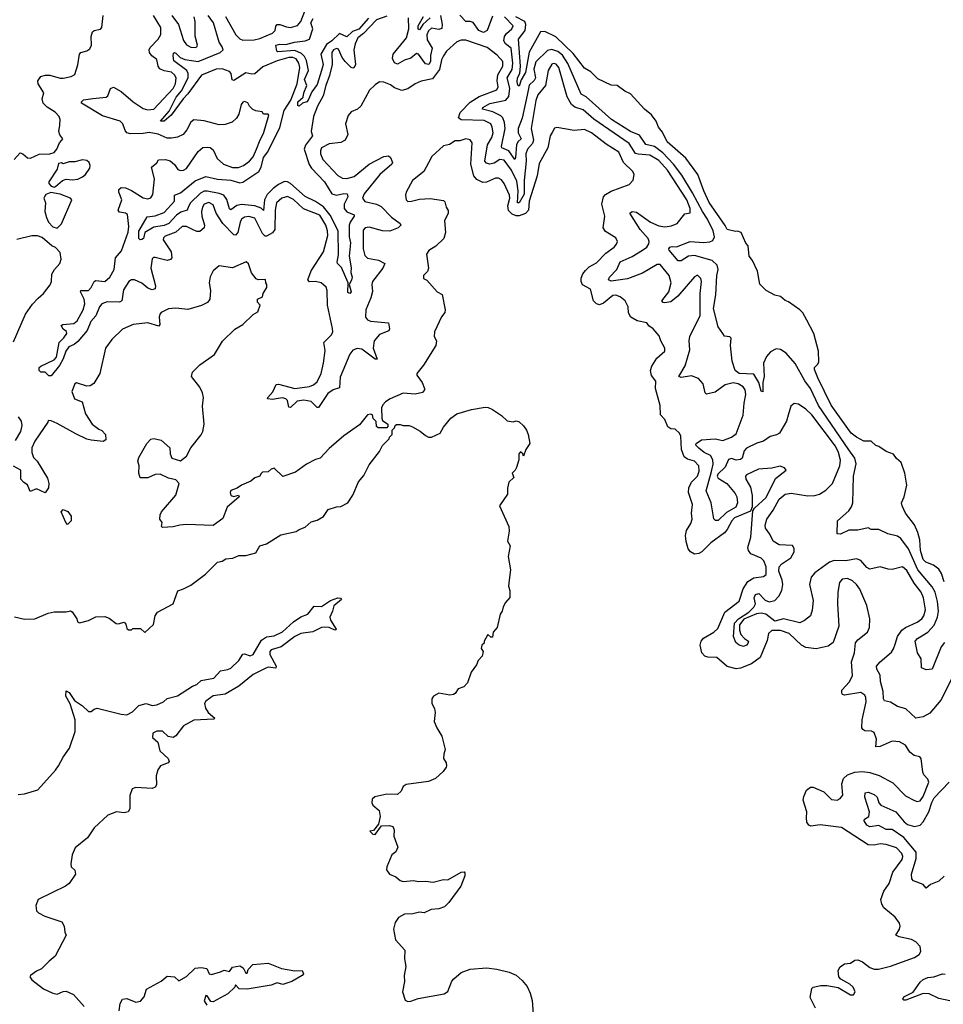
# Model space of a CAD drawing. Extents: x 2029662 to 2246637, y 225654 to 401419.
# Tile 88 of 256: x 2155153 to 2161370, y 288910 to 295537. Entities that reach past the tile are written whole.
import ezdxf

# ---------------------------------------------------------------- set-up
doc = ezdxf.new("R2010")
doc.units = 0

msp = doc.modelspace()

# ---------------------------------------------------------------- linework, layer by layer
at = {"layer": '0CON20XD'}
for points in [[(2155115, 294596.2), (2155155, 294640), (2155175, 294634), (2155205, 294608), (2155225, 294605.8), (2155285, 294631.2), (2155355, 294633.3), (2155385, 294643.3), (2155403.8, 294665), (2155421.2, 294708.8), (2155437.5, 294725), (2155442.5, 294735), (2155422.3, 294762.3), (2155416.2, 294785), (2155424.1, 294825.9), (2155424.2, 294865), (2155418.1, 294885), (2155392.5, 294915), (2155338.1, 294948.1), (2155310.6, 294975), (2155304, 295005), (2155316.2, 295045), (2155278, 295105), (2155274.3, 295125.7), (2155295, 295153.8), (2155325, 295164.3), (2155355, 295163.1), (2155425, 295143.1), (2155445, 295142.9), (2155500, 295155), (2155525, 295167.5), (2155545, 295232.5), (2155556.2, 295305), (2155565, 295316.7), (2155605, 295326.2), (2155625, 295340), (2155635.7, 295365), (2155633, 295423), (2155643.8, 295455), (2155655, 295463.3), (2155697, 295473), (2155706.7, 295483.3), (2155714.2, 295565)], [(2155645.5, 295005.5), (2155735, 295015.6), (2155746.5, 295025), (2155765, 295074.2), (2155785, 295081.9), (2155835, 295052.7), (2155916.9, 294985), (2155985, 294938.9), (2156015, 294929.6), (2156055.6, 294935), (2156185, 295073.4), (2156201.6, 295105), (2156205.3, 295145), (2156195, 295165.6), (2156175, 295183.8), (2156125, 295192.5), (2156096.6, 295206.6), (2156085.4, 295225), (2156075, 295268.8), (2156042.9, 295292.9), (2156026.2, 295316.2), (2156024, 295335), (2156030.7, 295349.3), (2156085.5, 295405), (2156103.6, 295436.4), (2156102.2, 295485), (2156054.5, 295565)], [(2157625, 295560.3), (2157555, 295535.1), (2157466.6, 295443.4), (2157429.1, 295415), (2157410.2, 295375), (2157402.7, 295335), (2157412.3, 295235), (2157405, 295214.3), (2157395, 295210), (2157385, 295215.5), (2157343.3, 295255), (2157323.3, 295283.3), (2157299.1, 295339.1), (2157285, 295342.5), (2157264.9, 295335.1), (2157254.2, 295315), (2157256.1, 295235), (2157238.9, 295161.1), (2157214.1, 295095), (2157196.6, 295023.4), (2157156.7, 294955), (2157129.5, 294885), (2157114.7, 294785.3), (2157124.5, 294755), (2157077.7, 294692.3), (2157067.3, 294665), (2157102.2, 294562.2), (2157117.5, 294537.5), (2157204.5, 294444.5), (2157255, 294364.2), (2157285, 294354.8), (2157335, 294367.4), (2157357.5, 294365), (2157360.6, 294345), (2157337.6, 294295), (2157336.8, 294266.8), (2157355, 294244.1), (2157404.6, 294224.6), (2157405.3, 294215), (2157376.7, 294175), (2157370.7, 294155), (2157371.6, 294075), (2157379.4, 294035), (2157369.7, 293945), (2157383.2, 293866.8), (2157381.9, 293835), (2157390.9, 293805), (2157386.5, 293783.5), (2157370, 293755), (2157384, 293705), (2157375, 293694.2), (2157361.8, 293701.8), (2157363.3, 293765), (2157319.1, 293869.1), (2157292.2, 293895), (2157289.1, 293905), (2157298.9, 293955), (2157295.7, 294115.7), (2157242.2, 294222.2), (2157196.9, 294276.9), (2157145, 294313.5), (2157075, 294347.4), (2156975.4, 294435.4), (2156955, 294446.2), (2156935, 294447.8), (2156895, 294426.8), (2156858.7, 294401.3), (2156819.6, 294360.4), (2156800.3, 294325), (2156795, 294252.5), (2156777.5, 294267.5), (2156735, 294284.4), (2156645, 294293.6), (2156615, 294287.2), (2156575, 294257.1), (2156564.4, 294264.4), (2156547, 294327), (2156526.8, 294355), (2156495, 294368.1), (2156415, 294383.8), (2156395, 294382.7), (2156370.6, 294369.4), (2156303.6, 294305), (2156289.4, 294280.6), (2156280, 294255), (2156238.1, 294241.9), (2156207.7, 294222.3), (2156156.6, 294165), (2156125, 294152.3), (2156055, 294140.6), (2155995.5, 294105), (2155985.2, 294064.8), (2155975, 294056.4), (2155964.6, 294054.6), (2155954.1, 294064.1), (2155955, 294114), (2156010.8, 294209.2), (2156065, 294217.8), (2156125, 294239.1), (2156195.3, 294315), (2156195.6, 294355), (2156235, 294371.4), (2156335, 294452.1), (2156405, 294481), (2156485, 294464.1), (2156575, 294457.8), (2156635, 294439.4), (2156655, 294442.4), (2156761.6, 294515), (2156778.6, 294545), (2156795, 294609.1), (2156823.4, 294646.6), (2156905, 294810.4), (2156933.4, 294925), (2156978.2, 294995), (2157021, 295105), (2157039.3, 295215), (2157032.9, 295245), (2157013.5, 295273.5), (2156991.8, 295281.8), (2156965, 295282.2), (2156885, 295260.7), (2156790.1, 295219.9), (2156735, 295172.4), (2156715, 295169.4), (2156675, 295179.8), (2156595, 295128.5), (2156582.3, 295132.3), (2156575.3, 295175), (2156565, 295187.5), (2156515.2, 295205.2), (2156475, 295204.2), (2156375.6, 295164.4), (2156285, 295037.2), (2156254, 295005), (2156173.1, 294895), (2156125, 294854.7), (2156100, 294855), (2156159.6, 294920.4), (2156206.8, 295015), (2156241.7, 295058.3), (2156286.5, 295145), (2156287.3, 295175), (2156277, 295195), (2156191, 295261), (2156185.3, 295294.7), (2156189.3, 295310.7), (2156195, 295315.5), (2156205, 295310.9), (2156233.3, 295283.3), (2156265, 295267.9), (2156353.8, 295256.2), (2156503, 295317), (2156521.6, 295335), (2156516.4, 295355), (2156496.7, 295386.7), (2156457.2, 295515), (2156422.6, 295565)], [(2156176, 295566), (2156221.6, 295505), (2156256, 295396), (2156275, 295366.9), (2156305, 295352.5), (2156335, 295348.8), (2156345.7, 295354.3), (2156350, 295365), (2156334.2, 295425), (2156334, 295525), (2156328.1, 295555)], [(2156538.4, 295558.4), (2156608.9, 295435), (2156635, 295409.1), (2156655, 295398.9), (2156732.1, 295402.1), (2156769.3, 295410.7), (2156855, 295445.8), (2156872.5, 295465), (2156876.2, 295493.8), (2156885, 295505.6), (2156904.4, 295505.6), (2156948.2, 295488.2), (2156975, 295484.7), (2157022.1, 295497.9), (2157045.3, 295525), (2157072.9, 295595)], [(2157985.3, 295565), (2157996.9, 295505), (2157993.3, 295476.7), (2157975, 295469.8), (2157925, 295479.5), (2157905, 295461.6), (2157893.3, 295435), (2157895, 295400.9), (2157929.7, 295345), (2157918.5, 295295), (2157917.9, 295255), (2157906.7, 295235), (2157885, 295238.9), (2157836.4, 295305), (2157825, 295308.8), (2157785, 295277.1), (2157744, 295265), (2157695, 295237.9), (2157675.9, 295245.9), (2157663.3, 295275), (2157667.5, 295305), (2157738, 295392), (2157755.5, 295415), (2157772.8, 295475), (2157770.1, 295549.9)], [(2157915, 295550), (2157866.4, 295503.6), (2157845, 295468.6), (2157835, 295473.8), (2157835, 295496), (2157870.7, 295559.3)], [(2158335, 295560.3), (2158299.3, 295465), (2158275, 295450.2), (2158244.5, 295464.5), (2158205, 295517.7), (2158185, 295525.1), (2158155, 295525.5), (2158115, 295567.8)], [(2157501.8, 295548.2), (2157435, 295474.2), (2157392.2, 295457.8), (2157355, 295422.5), (2157305, 295444.1), (2157254.6, 295395), (2157219.2, 295370.8), (2157180.7, 295305), (2157194.6, 295235), (2157184.6, 295195.4), (2157155, 295100), (2157119.3, 295050.7), (2157094.4, 294995), (2157085, 294984.6), (2157055.7, 294974.3), (2157035, 294955.8), (2157025, 294958.8), (2157025, 294983.8), (2157060, 295015), (2157064.4, 295045), (2157086.6, 295093.4), (2157071, 295135), (2157097.1, 295195), (2157082.8, 295262.8), (2157069.2, 295289.2), (2157049.6, 295309.6), (2157005, 295328.8), (2156890.5, 295320.5), (2156883.8, 295325), (2156876.7, 295365), (2156905, 295372.2), (2156945, 295368.9), (2157002.5, 295385), (2157075, 295393.5), (2157104.6, 295405.4), (2157125.8, 295475), (2157113.1, 295515), (2157129.4, 295545)], [(2158429.4, 295445), (2158466.5, 295475), (2158475.3, 295495), (2158415.6, 295555)], [(2161375, 291752.9), (2161358.4, 291808.4), (2161339.3, 291839.3), (2161304.8, 291864.8), (2161251.9, 291885), (2161235, 291903.3), (2161216.8, 291965), (2161211.6, 292035), (2161199.4, 292085), (2161176.2, 292136.2), (2161115.6, 292215), (2161092.5, 292265), (2161089.2, 292285), (2161106.4, 292326.4), (2161123.8, 292405), (2161110, 292485), (2161085.8, 292555.8), (2161054.1, 292584.1), (2161035, 292612.5), (2160985, 292630), (2160935, 292663.3), (2160915, 292671.2), (2160885, 292700), (2160835, 292700), (2160785, 292726), (2160750, 292755), (2160615, 292942.1), (2160525, 293126.2), (2160503.3, 293183.3), (2160503, 293197), (2160525, 293217.5), (2160532.5, 293235), (2160530, 293305), (2160498.8, 293425), (2160452, 293515), (2160423.8, 293565), (2160405, 293583.8), (2160328.6, 293638.6), (2160305, 293646.2), (2160274.1, 293674.1), (2160235, 293683.8), (2160177.5, 293715), (2160135.9, 293755.9), (2160120, 293845), (2160085.5, 293915.5), (2160063.8, 293945), (2160057.5, 294015), (2160041.7, 294031.7), (2160010, 294105), (2159985, 294113.3), (2159971.2, 294111.2), (2159915, 294123.8), (2159902.1, 294152.1), (2159795, 294306.5), (2159757, 294385), (2159718.2, 294495), (2159636.1, 294605), (2159511.1, 294715), (2159480.8, 294780.8), (2159453.3, 294813.3), (2159437.7, 294855), (2159405, 294895.5), (2159358.1, 294935), (2159265, 295037.7), (2159226.8, 295056.8), (2159175, 295094.2), (2159135, 295096), (2159045, 295138.6), (2158996.3, 295186.3), (2158955, 295211.5), (2158878.9, 295308.9), (2158760.9, 295420.9), (2158688.2, 295458.2), (2158658.5, 295455), (2158581.4, 295318.6), (2158557.8, 295182.2), (2158529, 295131), (2158515, 295090), (2158505, 295096.7), (2158501.9, 295118.1), (2158504.3, 295145), (2158518.8, 295175), (2158524.8, 295225), (2158510.8, 295405), (2158554.3, 295465), (2158560, 295505), (2158553.9, 295525), (2158492.8, 295555)], [(2161377.5, 291345), (2161356.6, 291315), (2161295, 291166.7), (2161255, 291160.8), (2161222.9, 291175), (2161221.4, 291235), (2161196.5, 291275), (2161181.1, 291355), (2161197.3, 291372.7), (2161265.5, 291414.5), (2161307.5, 291462.5), (2161331.6, 291515), (2161336.7, 291555), (2161331.2, 291621.2), (2161315, 291684.4), (2161295, 291720.8), (2161198.9, 291835), (2161135, 291974.6), (2161085, 292045.4), (2161061.5, 292061.5), (2160997.3, 292077.3), (2160936.7, 292105), (2160885, 292105.8), (2160863.9, 292116.1), (2160795, 292100.8), (2160735, 292101.4), (2160677.5, 292075), (2160656.4, 292076.4), (2160658.8, 292165), (2160735, 292231.1), (2160752.7, 292257.3), (2160760.6, 292285), (2160765.8, 292465), (2160783.4, 292546.6), (2160773.5, 292585), (2160735, 292641.8), (2160529.2, 292939.2), (2160476, 293055), (2160436.9, 293106.9), (2160372, 293222), (2160312.6, 293292.6), (2160275, 293316.1), (2160245, 293320.8), (2160207.8, 293302.2), (2160179.2, 293270.8), (2160160.7, 293225), (2160164.4, 293135), (2160155.7, 293095), (2160155, 293032.5), (2160145, 293037.5), (2160128.8, 293095), (2160095, 293150), (2159995, 293154.7), (2159969.2, 293175), (2159948.9, 293238.9), (2159938.2, 293345), (2159942.5, 293392.5), (2159932.3, 293402.3), (2159897.7, 293407.7), (2159885.8, 293425.8), (2159855, 293468.8), (2159823.8, 293593.8), (2159837.9, 293685), (2159846.1, 293815), (2159855.4, 293855), (2159848.5, 293885), (2159815, 293915.6), (2159695, 293949.5), (2159654.1, 293945.9), (2159605, 293914.5), (2159585, 293913.8), (2159523.8, 293985), (2159522, 293995), (2159530, 294005), (2159545, 294010.6), (2159575, 294008.9), (2159665, 294043.2), (2159755, 294037.4), (2159798.7, 294041.3), (2159818.3, 294051.7), (2159829.5, 294075), (2159821.2, 294115), (2159782.9, 294195), (2159748.3, 294245), (2159681.4, 294371.4), (2159609.4, 294490.6), (2159554.2, 294564.2), (2159481.4, 294641.4), (2159425, 294683.9), (2159367.8, 294697.8), (2159325, 294759.4), (2159265, 294784.7), (2159136.7, 294865), (2158965, 295016.6), (2158931.8, 295035), (2158842.4, 295242.4), (2158807, 295297), (2158775, 295322.7), (2158735, 295336.7), (2158705, 295330.4), (2158627.2, 295252.8), (2158614.6, 295205), (2158624.2, 295145), (2158615, 295127.5), (2158582.7, 295097.3), (2158569.7, 295029.7), (2158535.4, 294874.6), (2158509, 294805), (2158507.5, 294775), (2158527.5, 294735), (2158505.7, 294714.3), (2158496.5, 294695), (2158491.1, 294608.9), (2158485, 294596.9), (2158445, 294654.8), (2158398.5, 294675), (2158395, 294683.8), (2158419.7, 294805), (2158416.1, 294845), (2158405, 294875.6), (2158390.5, 294890.5), (2158337.6, 294917.6), (2158268.5, 294935), (2158271.3, 294945), (2158316.9, 294973.1), (2158425, 294994.5), (2158445, 295020.9), (2158452, 295075), (2158434.4, 295145), (2158467.3, 295202.7), (2158473.4, 295245), (2158462, 295345), (2158424, 295375), (2158411.8, 295395), (2158415.6, 295424.4), (2158429.4, 295445)], [(2160324.6, 292875.4), (2160314.4, 292835), (2160268, 292755), (2160247.4, 292742.6), (2160205, 292731.8), (2160158.8, 292701.2), (2160115, 292687.7), (2160045, 292652.4), (2160029.2, 292635), (2160015, 292586), (2160005, 292577.3), (2159975, 292572.1), (2159945, 292582.5), (2159925, 292576.9), (2159901.2, 292525), (2159851.9, 292478.1), (2159848.1, 292465), (2159855, 292451.4), (2159912.2, 292415), (2159969, 292349), (2159980, 292325), (2159984.6, 292285), (2159973.5, 292255), (2159910.4, 292219.6), (2159855, 292166.2), (2159836.7, 292166.7), (2159825, 292177.5), (2159808.2, 292285), (2159772.9, 292365), (2159809.7, 292495), (2159820, 292545), (2159819.7, 292575), (2159803.5, 292603.5), (2159760, 292625), (2159725, 292652.3), (2159705, 292674), (2159706.9, 292685), (2159741.7, 292708.3), (2159835, 292716.7), (2159885.6, 292705.6), (2159945, 292727.6), (2159975, 292749.3), (2160023.1, 292875), (2160028.8, 292955), (2160041.6, 293015), (2160036.6, 293045), (2160022.9, 293065), (2159989.4, 293085), (2159955, 293091.7), (2159901.3, 293078.7), (2159835, 293029.3), (2159775.5, 293015.5), (2159766.2, 293026.2), (2159754, 293085), (2159721.8, 293121.8), (2159675, 293138.9), (2159605, 293129.5), (2159590.8, 293135), (2159631.7, 293208.3), (2159664.1, 293315), (2159659.6, 293375), (2159664.7, 293405), (2159733, 293545), (2159732.6, 293695), (2159742, 293775), (2159736.9, 293795), (2159715, 293816.4), (2159695, 293807.1), (2159583.8, 293676.2), (2159535, 293638.6), (2159495, 293630.4), (2159485, 293632.5), (2159475.5, 293645), (2159522.6, 293705), (2159537.2, 293765), (2159523.6, 293815), (2159465, 293889.6), (2159445, 293890), (2159345, 293830), (2159245, 293792.6), (2159135, 293777.5), (2159115.7, 293785), (2159123.1, 293805), (2159171.5, 293855), (2159195, 293908.2), (2159275, 293942.1), (2159345, 293985.3), (2159374.4, 294005.6), (2159387.7, 294027.7), (2159389.5, 294045), (2159382.6, 294065), (2159329.7, 294125), (2159258.8, 294235), (2159275, 294245.6), (2159305, 294240.6), (2159398.9, 294175), (2159455, 294150), (2159495, 294143.8), (2159541.4, 294148.6), (2159578, 294165), (2159630.6, 294229.4), (2159665, 294237.5), (2159665.4, 294265), (2159643.2, 294325), (2159512.5, 294525), (2159455, 294588.9), (2159395, 294626.1), (2159315, 294631.1), (2159297.2, 294637.2), (2159255, 294702.5), (2159016.6, 294866.6), (2158945, 294930.4), (2158888.9, 294948.9), (2158866.8, 294966.8), (2158838.2, 295018.2), (2158781.5, 295215), (2158765, 295236.5), (2158745, 295241.9), (2158735, 295236.7), (2158710.9, 295195), (2158693.1, 295095), (2158639.8, 295030.2), (2158626.3, 294993.7), (2158596.4, 294805), (2158611.2, 294725), (2158605.5, 294704.5), (2158572, 294665), (2158560.7, 294635), (2158562.6, 294585), (2158548.8, 294455), (2158548, 294362), (2158515, 294303.6), (2158503.3, 294303.3), (2158508.1, 294385), (2158500.1, 294450.1), (2158462.8, 294525), (2158415, 294590.4), (2158385, 294595.9), (2158347.7, 294572.3), (2158315.3, 294564.7), (2158295, 294572.2), (2158284.7, 294585), (2158301.9, 294695), (2158330, 294745), (2158339.4, 294775), (2158334.1, 294814.1), (2158324.4, 294835), (2158278.3, 294858.3), (2158125, 294862.3), (2158106.3, 294876.3), (2158118.5, 294911.5), (2158185, 294981.6), (2158245, 295020.8), (2158365, 295065.8), (2158373.3, 295085), (2158367.1, 295125), (2158371.1, 295165), (2158405.5, 295225), (2158405.5, 295255), (2158367.4, 295297.4), (2158299.4, 295349.4), (2158155, 295400), (2158125, 295398), (2158095, 295387.1), (2158026.2, 295325), (2158005.5, 295294.5), (2157993, 295267), (2157978.1, 295201.9), (2157930.6, 295139.4), (2157855, 295122.9), (2157814.3, 295105.7), (2157765, 295071.2), (2157725, 295060), (2157675, 295078.8), (2157648.3, 295098.3), (2157605, 295116.2), (2157575, 295118), (2157545, 295098.8), (2157507.7, 295062.3), (2157450, 294955), (2157427.5, 294935), (2157384.2, 294915.8), (2157365, 294892.5), (2157346.7, 294835), (2157362, 294765), (2157344.3, 294725.7), (2157315, 294710.8), (2157235, 294701.1), (2157185, 294674), (2157176.9, 294655), (2157176.9, 294635), (2157194.5, 294595), (2157295, 294488.8), (2157325, 294469.3), (2157355, 294468.4), (2157405, 294482), (2157504.3, 294564.3), (2157605, 294616.4), (2157635, 294620.6), (2157649.2, 294609.2), (2157661.5, 294575), (2157658.9, 294565), (2157576.9, 294495), (2157470.8, 294365), (2157460.4, 294335), (2157475, 294314.1), (2157554.8, 294294.8), (2157585, 294279.7), (2157655, 294208.5), (2157714.3, 294165), (2157719.4, 294155), (2157699.5, 294135), (2157643.9, 294113.9), (2157595, 294115.3), (2157505, 294141.1), (2157477.5, 294135), (2157465, 294119.2), (2157464.3, 293995), (2157475, 293950.6), (2157495, 293932.5), (2157567.4, 293917.4), (2157610, 293895), (2157597.6, 293865), (2157528.1, 293775), (2157523.9, 293755), (2157528.3, 293708.3), (2157517.2, 293665), (2157483.1, 293585), (2157480.3, 293535), (2157495, 293517.6), (2157515, 293507.1), (2157635, 293497.1), (2157643, 293457), (2157637, 293443), (2157575, 293418.5), (2157538.1, 293375), (2157532.5, 293325), (2157558.3, 293251.7), (2157545, 293251.9), (2157455, 293319.5), (2157425, 293323.9), (2157395, 293311.8), (2157374.7, 293285), (2157310.1, 293129.9), (2157305, 293060), (2157263.6, 293046.4), (2157227.9, 293022.1), (2157165, 292927.5), (2157155, 292925.8), (2157115, 292968.2), (2157065, 292977.1), (2157021.6, 292968.4), (2156975, 292927.5), (2156965, 292928), (2156954.6, 292974.6), (2156945.3, 292985.3), (2156925, 292991.5), (2156891.8, 292988.2), (2156855, 292981.1), (2156820, 292985), (2156822.5, 292995), (2156857.8, 293032.2), (2156878.3, 293081.7), (2156895, 293084.4), (2157005, 293055.5), (2157102.9, 293067.1), (2157131.2, 293078.8), (2157155, 293099.4), (2157182.7, 293155), (2157198.9, 293225), (2157208.7, 293311.3), (2157200.5, 293365), (2157252.8, 293415), (2157260.3, 293435), (2157258.8, 293458.8), (2157224.6, 293615), (2157221.6, 293715), (2157215.7, 293735.7), (2157182, 293765), (2157145, 293775.3), (2157103.2, 293773.2), (2157093.1, 293785), (2157114.5, 293845.5), (2157197.4, 293975), (2157227.2, 294085), (2157225.3, 294114.7), (2157214.2, 294155), (2157172.3, 294222.3), (2157063.8, 294263.8), (2156995, 294325.8), (2156955, 294347.7), (2156917.5, 294335), (2156881.2, 294305), (2156872, 294255), (2156870, 294125), (2156855, 294101.8), (2156815, 294079.6), (2156805, 294080.5), (2156788.2, 294098.2), (2156735, 294200.9), (2156695, 294213.3), (2156665, 294207.7), (2156645.8, 294194.2), (2156636.1, 294175), (2156621.5, 294105), (2156605, 294087.3), (2156595, 294088.8), (2156520.7, 294165), (2156474.4, 294235), (2156455, 294291.2), (2156425, 294307.3), (2156395, 294294.2), (2156383.8, 294275), (2156377.1, 294245), (2156378.5, 294215), (2156397.5, 294155), (2156393.5, 294135), (2156365, 294110.4), (2156345, 294110.4), (2156315.6, 294125), (2156275, 294144.6), (2156246.7, 294145), (2156203.8, 294106.2), (2156131.1, 294078.9), (2156120.3, 294069.7), (2156118.6, 294055), (2156171.5, 293975), (2156177.1, 293935), (2156167.9, 293922.1), (2156145, 293917.1), (2156065, 293936.4), (2156053.9, 293936.1), (2156045, 293928), (2156034.7, 293865), (2156067.5, 293745), (2156064.6, 293725), (2156045, 293719.4), (2156015, 293729), (2155975, 293763.4), (2155925, 293785.5), (2155905, 293785.5), (2155886.7, 293775), (2155851.2, 293718.8), (2155840, 293645), (2155825, 293636.5), (2155741, 293639), (2155704.7, 293625), (2155690, 293605), (2155665.6, 293544.4), (2155631.6, 293505), (2155607.6, 293445), (2155545, 293370.4), (2155519.9, 293350.1), (2155484.1, 293335), (2155463, 293305), (2155446.1, 293255), (2155419.8, 293210.2), (2155365, 293140.9), (2155349.5, 293139.5), (2155325, 293165.4), (2155295, 293165.5), (2155283.2, 293175), (2155284.5, 293195), (2155295.4, 293205), (2155385, 293248), (2155401, 293265), (2155419.3, 293365), (2155449.7, 293395), (2155469.2, 293425), (2155468, 293438), (2155445, 293454.5), (2155432.4, 293477.6), (2155443.9, 293486.1), (2155517.7, 293492.3), (2155540.2, 293509.8), (2155580.5, 293585), (2155591.1, 293625), (2155587.8, 293655), (2155563, 293705), (2155564.8, 293715.2), (2155615, 293715.3), (2155635, 293733.5), (2155655, 293775.5), (2155665, 293781.1), (2155725, 293774.7), (2155760.5, 293805), (2155788.4, 293855), (2155798.8, 293935), (2155838, 293982), (2155883.9, 294106.1), (2155886.5, 294145), (2155878.6, 294225), (2155865, 294234.4), (2155825, 294241.1), (2155815.6, 294255), (2155839.4, 294325), (2155820.5, 294375), (2155820, 294395), (2155835, 294406.9), (2155865, 294405.5), (2155905, 294387.7), (2155985, 294337.2), (2156015, 294331.5), (2156035, 294338.6), (2156048.8, 294361.2), (2156060.4, 294465), (2156040.8, 294545), (2156075, 294573.8), (2156086.2, 294593.8), (2156133.6, 294596.4), (2156165, 294586.7), (2156195, 294563.3), (2156217.7, 294527.7), (2156235, 294522), (2156255, 294524.3), (2156275, 294536.2), (2156355, 294650.8), (2156385, 294676), (2156415, 294680), (2156435, 294675.8), (2156455, 294662), (2156482.8, 294602.8), (2156523.8, 294565), (2156585, 294542.9), (2156625, 294541.5), (2156658.6, 294555), (2156700, 294585), (2156725, 294613.1), (2156747.9, 294665), (2156771.7, 294728.3), (2156795, 294770), (2156830, 294895), (2156825, 294900), (2156795, 294900), (2156785, 294917.5), (2156743, 294923), (2156723, 294933), (2156700, 294955), (2156687.7, 294977.7), (2156665, 294986.7), (2156655, 294982.5), (2156644.1, 294965.9), (2156628.3, 294901.7), (2156612.5, 294875), (2156583.6, 294846.4), (2156535, 294831.2), (2156495, 294830), (2156395, 294856.7), (2156325, 294863.3), (2156305, 294847.5), (2156278.8, 294795), (2156253.3, 294765), (2156215, 294746), (2156175, 294738.8), (2156145, 294740), (2156085.7, 294765.7), (2156025, 294778.1), (2155985, 294770), (2155898.9, 294768.9), (2155875, 294774.3), (2155862.2, 294792.2), (2155847, 294837), (2155828.8, 294855), (2155709.2, 294889.2), (2155568.8, 294975), (2155568.8, 294985), (2155583.3, 294996.7), (2155645.5, 295005.5)], [(2160215, 292519.1), (2160125, 292511.1), (2160045.9, 292474.1), (2160039.1, 292465), (2160040, 292445), (2160071.3, 292391.3), (2160083.8, 292335), (2160082.7, 292257.3), (2160071.4, 292228.6), (2159965, 292183.5), (2159946.9, 292165), (2159915.2, 292105), (2159897, 292083), (2159804.2, 292015), (2159745, 291954.7), (2159725, 291943.7), (2159695, 291939.7), (2159667.9, 291955), (2159652.6, 291975), (2159638.1, 292025), (2159634.7, 292065), (2159641.6, 292098.4), (2159670, 292145), (2159678.8, 292175), (2159674.1, 292215), (2159680.8, 292275), (2159655.2, 292355), (2159656.2, 292385), (2159675.2, 292424.8), (2159715.9, 292465), (2159727.6, 292497.6), (2159725.3, 292535), (2159694.6, 292565.4), (2159648.9, 292578.9), (2159625.5, 292595.5), (2159607.2, 292645), (2159602.9, 292732.9), (2159595, 292753.3), (2159565, 292780), (2159535, 292783.8), (2159515, 292796.2), (2159495.7, 292845), (2159467, 292877), (2159465, 292940), (2159432.1, 293055), (2159434.5, 293105), (2159405, 293141.4), (2159398.3, 293175), (2159407.6, 293205), (2159440.7, 293259.3), (2159496, 293306), (2159496.2, 293325), (2159467.5, 293375), (2159458.3, 293408.3), (2159416.4, 293456.4), (2159387, 293477), (2159375, 293497.5), (2159309.5, 293509.5), (2159265.8, 293535.8), (2159251.2, 293565), (2159248.8, 293605), (2159228.8, 293645), (2159195, 293672.5), (2159165, 293683.1), (2159145, 293680.5), (2159082, 293628), (2159055, 293618.2), (2159035, 293624.6), (2159015.6, 293645.6), (2158995, 293724.3), (2158942.2, 293752.2), (2158931.6, 293775), (2158931.9, 293798.1), (2158942.6, 293827.4), (2158960.8, 293849.2), (2158987, 293873), (2159035, 293900.9), (2159098.5, 293965), (2159154.3, 294005), (2159170.6, 294025), (2159177.1, 294045), (2159165, 294069.2), (2159095, 294112.2), (2159080, 294135), (2159092.7, 294215), (2159071.8, 294295), (2159082.5, 294345), (2159095, 294359.4), (2159135, 294381.9), (2159255, 294428.5), (2159282.1, 294457.9), (2159288.9, 294495), (2159280.6, 294515), (2159216.7, 294576.7), (2159185, 294645.4), (2159099.6, 294699.6), (2159002.5, 294775), (2158955, 294798.2), (2158885, 294791.5), (2158768.6, 294811.4), (2158753.3, 294806.7), (2158737, 294777), (2158723.5, 294755), (2158707.8, 294675), (2158650.7, 294569.3), (2158636.5, 294485), (2158581.9, 294315), (2158577.8, 294255), (2158557, 294233), (2158515, 294215.8), (2158495, 294216.6), (2158467.7, 294227.7), (2158442.3, 294252.3), (2158438.1, 294285), (2158451.4, 294335), (2158451, 294355), (2158415, 294434.4), (2158395, 294459.6), (2158375, 294470.7), (2158355, 294470.7), (2158295, 294444.2), (2158271.2, 294441.2), (2158230.9, 294460.9), (2158208.8, 294485), (2158190.3, 294565), (2158197.5, 294707.5), (2158185, 294728), (2158155, 294734), (2158115, 294721.2), (2158085, 294721.2), (2158045, 294696.7), (2158005, 294688.8), (2157926, 294615), (2157905, 294572.5), (2157874, 294516), (2157798, 294455), (2157753.8, 294375), (2157748.8, 294355), (2157753.8, 294325), (2157765, 294314.2), (2157790, 294315), (2157845, 294330), (2157915, 294333.8), (2158005, 294320), (2158015, 294310), (2158023.3, 294275), (2158037, 294253), (2158037.5, 294235), (2158013, 294183), (2158020, 294105), (2158008.8, 294065), (2157955, 294013.3), (2157906.2, 293983.8), (2157891.7, 293958.3), (2157904, 293865), (2157898.3, 293841.7), (2157870, 293815), (2157870, 293795), (2157893, 293783), (2157963.3, 293705), (2157996.2, 293686.2), (2158017.5, 293585), (2158013.9, 293566.1), (2157992.3, 293537.7), (2157944.3, 293435), (2157943.9, 293403.9), (2157957.5, 293375), (2157953.3, 293345), (2157870.7, 293210.7), (2157826.7, 293155), (2157826.7, 293145), (2157861.2, 293095), (2157876.7, 293055), (2157877.5, 293045), (2157865, 293027.5), (2157815, 293016.7), (2157735, 293023.3), (2157646.7, 292985), (2157614.4, 292965.6), (2157596.7, 292945), (2157587.5, 292925), (2157590, 292855), (2157595, 292840), (2157630, 292815), (2157631.7, 292798.3), (2157625, 292790), (2157565, 292790), (2157555, 292800), (2157551.7, 292831.7), (2157533.3, 292853.3), (2157528.3, 292878.3), (2157515, 292882.5), (2157495, 292877.5), (2157439.1, 292810.9), (2157335, 292735.8), (2157235, 292650), (2157175, 292586.2), (2157145, 292577.5), (2157084.3, 292545.7), (2157009.5, 292490.5), (2156925, 292463.3), (2156865, 292517.5), (2156845, 292512.5), (2156826.2, 292493.8), (2156788.3, 292491.7), (2156775, 292480), (2156770, 292465), (2156735, 292452.5), (2156708.3, 292431.7), (2156646.4, 292403.6), (2156617, 292383), (2156575, 292367.5), (2156570, 292355), (2156573.6, 292333.6), (2156595, 292327.5), (2156625, 292337.5), (2156630, 292325), (2156550, 292255), (2156519.3, 292180.7), (2156455, 292132.5), (2156275, 292138.8), (2156230, 292135), (2156185, 292122.5), (2156115, 292120), (2156107.5, 292125), (2156111.7, 292151.7), (2156096.7, 292175), (2156097.5, 292205), (2156107.5, 292225), (2156205, 292337.5), (2156226.7, 292415), (2156205, 292440), (2156155, 292451.2), (2156098.3, 292478.3), (2156065, 292476.7), (2156016.4, 292453.6), (2155963.8, 292453.8), (2155953.8, 292485), (2155957.5, 292535), (2155948.8, 292565), (2155955, 292590), (2156008.8, 292685), (2156035, 292713.3), (2156055, 292717.5), (2156105, 292707.5), (2156163.3, 292655), (2156166.7, 292615), (2156177.5, 292585), (2156235, 292566.7), (2156275, 292600), (2156304.2, 292655.8), (2156375, 292743.8), (2156385.8, 292765), (2156394.2, 292815), (2156383.3, 292935), (2156390, 292995), (2156383.3, 293025), (2156365, 293062.5), (2156310, 293135), (2156316.7, 293165), (2156365, 293213.3), (2156465, 293283.3), (2156517, 293373), (2156600, 293455), (2156655, 293486.2), (2156725, 293553.8), (2156755, 293570), (2156772.5, 293615), (2156753.3, 293635), (2156753.8, 293655), (2156788.3, 293671.7), (2156792.5, 293695), (2156817.5, 293735), (2156817.5, 293755), (2156810, 293765), (2156808.3, 293788.3), (2156757, 293787), (2156745, 293792.5), (2156714.1, 293834.1), (2156693.6, 293893.6), (2156676.4, 293906.4), (2156585, 293865.8), (2156495, 293880), (2156454.2, 293845.8), (2156434.3, 293805.7), (2156427.5, 293765), (2156437.1, 293715), (2156432, 293655), (2156417.1, 293632.9), (2156377.7, 293612.3), (2156285, 293586), (2156204.1, 293595.9), (2156155, 293591.2), (2156105, 293566.2), (2156096.7, 293555), (2156092.5, 293535), (2156096.2, 293485), (2156090, 293475), (2156015, 293496.2), (2155916.4, 293486.4), (2155845, 293453.3), (2155773.3, 293385), (2155731.2, 293325), (2155692, 293155), (2155652.3, 293087.7), (2155627, 293073), (2155605, 293070.8), (2155535, 293092.5), (2155523.9, 293086.1), (2155504.3, 293035), (2155521.2, 292985), (2155573.3, 292965), (2155596.2, 292885), (2155640, 292815), (2155685, 292780), (2155705, 292772.5), (2155730, 292745), (2155731.7, 292708.3), (2155715, 292697.5), (2155635, 292706.7), (2155604.1, 292714.1), (2155529.7, 292749.7), (2155405, 292818.8), (2155365, 292837.5), (2155345, 292840), (2155342.5, 292827.5), (2155255, 292700.8), (2155235.5, 292655), (2155233.6, 292625), (2155245, 292590), (2155270, 292565), (2155340.7, 292450.7), (2155350, 292415), (2155347.5, 292385), (2155325, 292352.5), (2155265, 292378.8), (2155222.5, 292362.5), (2155205, 292406.7), (2155181.2, 292421.2), (2155160, 292445), (2155161.2, 292505), (2155110.9, 292530.9)], [(2155385, 294410), (2155395, 294413.3), (2155440, 294455), (2155465, 294463.3), (2155505, 294458.8), (2155545, 294462.5), (2155575, 294479.2), (2155595, 294496), (2155625, 294537.5), (2155627.5, 294555), (2155620, 294575), (2155605, 294588.8), (2155575, 294593.8), (2155525, 294579.2), (2155485, 294581.2), (2155445, 294567.5), (2155435, 294572.5), (2155415, 294570), (2155405, 294530), (2155350, 294445), (2155350, 294435), (2155365, 294417.5), (2155385, 294410)], [(2155405, 294133.3), (2155435, 294162.5), (2155503.3, 294325), (2155495, 294336.7), (2155425, 294362), (2155363, 294373), (2155329.5, 294360.5), (2155318.8, 294345), (2155316.2, 294335), (2155326.4, 294303.6), (2155322.5, 294245), (2155332.5, 294205), (2155347.5, 294175), (2155375, 294142.5), (2155405, 294133.3)], [(2155112.3, 293367.7), (2155191.2, 293555), (2155238.6, 293621.4), (2155277.6, 293662.4), (2155313.8, 293695), (2155358.3, 293751.7), (2155366.7, 293775), (2155370, 293825), (2155386.7, 293855), (2155422.5, 293895), (2155432.5, 293925), (2155425, 293970), (2155393, 294003), (2155370, 294015), (2155305, 294070), (2155271.7, 294081.7), (2155235, 294082.5), (2155133, 294057)], [(2155118.3, 291518.3), (2155185, 291501.2), (2155255, 291504), (2155345, 291542.5), (2155385, 291551.4), (2155465, 291551.2), (2155495, 291557.5), (2155505, 291552.5), (2155537.5, 291505), (2155542.5, 291485), (2155555, 291477.5), (2155615, 291492.5), (2155665, 291517.5), (2155725, 291520), (2155755, 291510), (2155803, 291473), (2155815, 291470), (2155855, 291482.5), (2155868.3, 291468.3), (2155875, 291440), (2155885, 291430), (2155905, 291430), (2155915, 291440), (2155965, 291440), (2155995, 291412.5), (2156053.6, 291466.4), (2156063.8, 291525), (2156080.3, 291549.7), (2156186.7, 291605), (2156217.7, 291692.3), (2156255, 291706.2), (2156305, 291730), (2156404.1, 291805.9), (2156483.9, 291886.1), (2156515, 291892.5), (2156540.7, 291909.3), (2156587, 291913), (2156628.3, 291931.7), (2156675, 291930), (2156741.7, 291948.3), (2156770, 291995), (2156815, 292010), (2156910.5, 292069.5), (2157015, 292091.2), (2157035, 292106.2), (2157075, 292121.2), (2157115, 292156.7), (2157155, 292168), (2157196.8, 292193.2), (2157229.3, 292240.7), (2157285, 292258.8), (2157315, 292260), (2157362.5, 292285), (2157395, 292337.5), (2157433.9, 292426.1), (2157470.5, 292469.5), (2157505, 292540), (2157575, 292630), (2157595, 292670), (2157640, 292715), (2157643, 292727), (2157660, 292745), (2157660, 292775), (2157675, 292790), (2157680, 292805), (2157688.3, 292811.7), (2157713, 292813), (2157735, 292806.7), (2157775, 292806.7), (2157796.7, 292796.7), (2157848.3, 292768.3), (2157885, 292737.5), (2157905, 292727.5), (2157925, 292727.5), (2157982.5, 292755), (2158006.7, 292795), (2158055.8, 292854.2), (2158095, 292883.8), (2158195, 292914), (2158285, 292928.8), (2158306.4, 292926.4), (2158335, 292912.5), (2158395, 292872.5), (2158435, 292836.2), (2158475, 292830), (2158495, 292837.5), (2158515, 292830), (2158545, 292802.5), (2158563.3, 292775), (2158576.2, 292745), (2158586.7, 292685), (2158558.8, 292645), (2158545, 292600), (2158540, 292615), (2158525, 292627.5), (2158512.5, 292615), (2158512.5, 292575), (2158496.4, 292523.6), (2158487.5, 292505), (2158467.5, 292485), (2158480, 292455), (2158446.2, 292425), (2158437, 292383), (2158436.4, 292343.6), (2158383.3, 292265), (2158446.1, 292126.1), (2158448, 292095), (2158436.1, 292026.1), (2158454, 291995), (2158442, 291925), (2158457.5, 291835), (2158446.7, 291765), (2158442.5, 291725), (2158452.5, 291695), (2158451.7, 291648.3), (2158422.5, 291615), (2158407.5, 291585), (2158400, 291555), (2158387.5, 291535), (2158366.7, 291445), (2158340, 291415), (2158335, 291380), (2158325, 291380), (2158305, 291400), (2158280, 291355), (2158278.3, 291341.7), (2158263.3, 291326.7), (2158260, 291305), (2158272.5, 291285), (2158267, 291253), (2158240, 291225), (2158227.5, 291195), (2158192.5, 291145), (2158166.1, 291073.9), (2158143, 291047), (2158105, 291032.5), (2158085, 291002.5), (2158073.9, 290996.1), (2158048.3, 290991.7), (2157975, 291003.8), (2157937.5, 290985), (2157927.5, 290965), (2157927.5, 290935), (2157945, 290900), (2157950, 290875), (2157943.6, 290813.6), (2157960.5, 290770.5), (2157993.3, 290715), (2158016.7, 290625), (2158007, 290593), (2158006.7, 290565), (2158022.5, 290535), (2158026.7, 290515), (2158022.5, 290505), (2158003, 290477), (2157950.7, 290429.3), (2157905, 290410), (2157755, 290388.8), (2157734.3, 290375.7), (2157720, 290345), (2157695, 290321.2), (2157625, 290323.3), (2157543.8, 290306.2)], [(2161435, 291116.7), (2161353.1, 290956.9), (2161280.3, 290869.7), (2161235, 290844.4), (2161185, 290835.7), (2161117.6, 290897.6), (2161060.8, 290915), (2161014.2, 290944.2), (2160975, 290952.9), (2160966.4, 290965), (2160964.8, 291015), (2160948, 291082), (2160944.6, 291125), (2160923.1, 291165), (2160920, 291185), (2160945.6, 291215), (2161020.3, 291279.7), (2161035, 291301.9), (2161045.6, 291335), (2161062.7, 291385), (2161091.9, 291428.1), (2161115, 291446.4), (2161195, 291482.5), (2161225, 291503.9), (2161239.7, 291525), (2161250, 291565), (2161235.7, 291645), (2161221.6, 291685), (2161174.5, 291744.5), (2161125, 291829.6), (2161095, 291855.4), (2161025, 291835.5), (2160997.8, 291837.8), (2160945, 291854.4), (2160875, 291838.2), (2160855, 291848.8), (2160815, 291897.5), (2160785, 291908.8), (2160714.3, 291895.7), (2160635, 291897), (2160605, 291886.3), (2160505, 291814.8), (2160479.8, 291785), (2160469.4, 291735), (2160493.3, 291626.7), (2160486.7, 291563.3), (2160475, 291524.3), (2160435, 291494.3), (2160405, 291478.1), (2160295, 291504.7), (2160235, 291488.4), (2160175, 291536.6), (2160145, 291541.6), (2160112.7, 291537.3), (2160027.8, 291502.2), (2159998.5, 291465), (2159997.4, 291427.4), (2160007.9, 291397.9), (2160031.9, 291371.9), (2160058.8, 291355), (2160055, 291337.5), (2160045, 291327.5), (2160025, 291317.5), (2159995, 291326.7), (2159973.3, 291345), (2159956.7, 291385), (2159965, 291476.2), (2159990.6, 291505), (2160061.1, 291548.9), (2160095, 291582.7), (2160105.3, 291605), (2160096.2, 291645), (2160105, 291668.8), (2160127.5, 291675), (2160170.4, 291630.4), (2160198.8, 291618.8), (2160235, 291628.1), (2160263.9, 291656.1), (2160283.3, 291695), (2160289, 291735), (2160285.3, 291765), (2160263.2, 291825), (2160265.3, 291854.7), (2160283.3, 291875), (2160344.5, 291915), (2160365.2, 291954.8), (2160367.1, 291977.1), (2160355, 291998.1), (2160265, 292003.1), (2160225, 292027.8), (2160203.1, 292075), (2160172.2, 292115), (2160170.5, 292135), (2160182.9, 292175), (2160225.2, 292234.8), (2160265, 292309.1), (2160305, 292343.6), (2160345, 292350), (2160457.2, 292332.8), (2160504.6, 292334.6), (2160536.7, 292343.3), (2160579.9, 292370.1), (2160624.5, 292415), (2160672.5, 292535), (2160678, 292572), (2160665, 292624.2), (2160645, 292666.9), (2160485, 292876.4), (2160445.5, 292915), (2160395, 292950), (2160365, 292954.3), (2160343.7, 292936.3), (2160324.6, 292875.4)], [(2155124.5, 292705), (2155160.9, 292765), (2155169.1, 292805), (2155165, 292833.8), (2155144.4, 292865)], [(2160508.8, 288885), (2160473.1, 288955), (2160484.3, 289015.7), (2160494.4, 289025.6), (2160545, 289036.9), (2160586.5, 289036.5), (2160662.1, 289022.1), (2160745, 288974), (2160765, 288973.8), (2160776, 288995), (2160764, 289025), (2160741.2, 289045), (2160679.7, 289079.7), (2160667.5, 289095), (2160663, 289137), (2160675, 289161.2), (2160705, 289183.3), (2160745, 289186), (2160775, 289206), (2160795, 289209.2), (2160825, 289195.7), (2160875, 289158.1), (2160905, 289145.6), (2160934.4, 289145.6), (2161014.1, 289165.9), (2161175, 289225.7), (2161208.6, 289245), (2161219.5, 289265), (2161215, 289298), (2161185, 289330.6), (2161155, 289345.6), (2161073.6, 289363.6), (2161050, 289375), (2161074.1, 289415.9), (2161078.8, 289435), (2161074.2, 289455), (2161045.4, 289495.4), (2160969.5, 289559.5), (2160956.2, 289585), (2160950, 289615), (2160968.8, 289671.2), (2161006.2, 289723.8), (2161030, 289800), (2161093.1, 289885), (2161096.5, 289905), (2161090.9, 289925), (2161055, 289963.1), (2160985, 289985.6), (2160945, 289990.4), (2160905, 289980.5), (2160864.1, 289984.1), (2160685, 290100.3), (2160542.2, 290117.8), (2160479, 290109), (2160465, 290116.1), (2160452.2, 290135), (2160448, 290165), (2160451.6, 290205), (2160427.1, 290285), (2160430.4, 290309.6), (2160448.1, 290351.9), (2160475, 290371.5), (2160495, 290371.3), (2160565, 290340.4), (2160618.4, 290288.4), (2160655, 290284.7), (2160675, 290295.3), (2160693.4, 290316.6), (2160687.6, 290395), (2160699.2, 290430.8), (2160725, 290454.2), (2160775, 290471.7), (2160825, 290476.2), (2160875, 290470.9), (2160939.3, 290449.3), (2161030.1, 290400.1), (2161115, 290312.5), (2161175, 290281.8), (2161195, 290275.4), (2161215, 290279.1), (2161235, 290307.8), (2161271.8, 290405), (2161265.6, 290425), (2161239.4, 290455), (2161232.8, 290472.8), (2161220.8, 290565), (2161212.5, 290575), (2161174.3, 290584.3), (2161145, 290606.7), (2161115.8, 290655), (2161075, 290675.5), (2161025, 290680.5), (2160945, 290644.4), (2160915, 290643.8), (2160920.8, 290695), (2160905, 290738.8), (2160887.6, 290747.6), (2160841.3, 290751.3), (2160828.6, 290758.6), (2160821.9, 290771.9), (2160822.9, 290825), (2160850.5, 290945), (2160848.6, 290975), (2160840.8, 290990.8), (2160815, 291008.8), (2160705, 290991.2), (2160692.5, 290995), (2160686.7, 291005), (2160686.7, 291025), (2160739.3, 291080.7), (2160758.1, 291121.9), (2160751.2, 291215), (2160772.2, 291275), (2160778.1, 291341.9), (2160795, 291363.3), (2160858.8, 291415), (2160874, 291445), (2160875.7, 291505), (2160854.4, 291595), (2160807.1, 291705), (2160785, 291735.8), (2160759.4, 291759.4), (2160724.5, 291775.5), (2160688.7, 291771.3), (2160671.1, 291748.9), (2160660.6, 291685), (2160658.6, 291605), (2160666.7, 291455), (2160629.2, 291345), (2160595, 291319.4), (2160515, 291301.9), (2160445, 291311.1), (2160415, 291327.7), (2160332.7, 291405), (2160275, 291426.1), (2160215, 291425.6), (2160194.1, 291405.9), (2160185, 291359.4), (2160136.5, 291243.5), (2160078.1, 291201.9), (2160005, 291171.6), (2159975, 291167.3), (2159915, 291183.6), (2159845.1, 291245.1), (2159785, 291245.8), (2159763.9, 291253.9), (2159745.1, 291275.1), (2159733.7, 291326.3), (2159740.3, 291355), (2159755, 291373.9), (2159824.8, 291415.2), (2159851.4, 291438.6), (2159900.3, 291549.7), (2159996.3, 291623.7), (2160023.7, 291706.3), (2160055.2, 291754.8), (2160095, 291780), (2160160.2, 291789.8), (2160177.9, 291802.1), (2160178, 291855), (2160162.6, 291895), (2160143.5, 291913.5), (2160075, 291942), (2160057.6, 291965), (2160053.1, 291985), (2160073.3, 292055), (2160087.7, 292232.3), (2160100, 292250), (2160178.5, 292321.5), (2160240.4, 292449.6), (2160312.5, 292505), (2160301.2, 292521.2), (2160271.4, 292531.4), (2160215, 292519.1)], [(2155475, 292140), (2155463, 292153), (2155432.5, 292225), (2155445, 292240), (2155476.4, 292226.4), (2155500, 292195), (2155500, 292165), (2155475, 292140)], [(2155143, 290323), (2155185, 290325.6), (2155275.5, 290354.5), (2155394.7, 290485.3), (2155414.5, 290515), (2155445, 290573.8), (2155488.6, 290635), (2155526.5, 290745), (2155525.4, 290825), (2155492.7, 290932.7), (2155463.1, 290985), (2155465, 291020), (2155485, 291007.5), (2155521.2, 290955), (2155575, 290918.8), (2155615, 290881.2), (2155635, 290880), (2155655, 290896.7), (2155675, 290903.8), (2155835, 290861.9), (2155875, 290859.4), (2155911.3, 290878.7), (2155955, 290920.8), (2156005, 290933.8), (2156045, 290922), (2156075, 290925.7), (2156120, 290945), (2156145, 290968.8), (2156215, 290985.5), (2156315, 291052), (2156345, 291062), (2156375, 291089.2), (2156460, 291105), (2156505.5, 291154.5), (2156555, 291163.1), (2156575, 291172.9), (2156626.9, 291225), (2156655, 291266.7), (2156665, 291268.8), (2156705, 291255.8), (2156725, 291264.3), (2156779.8, 291360.2), (2156815, 291382.9), (2156865, 291389.4), (2156922.6, 291417.4), (2156995, 291484.3), (2157045, 291518), (2157092.5, 291535), (2157135, 291590), (2157185, 291587.5), (2157245, 291627.1), (2157295, 291645.8), (2157313, 291643), (2157320, 291635), (2157267.1, 291592.9), (2157258.6, 291555), (2157240.8, 291515), (2157244.4, 291494.4), (2157282.5, 291435), (2157280, 291430), (2157275, 291427.5), (2157235.5, 291445.5), (2157205, 291448.9), (2157185, 291445.6), (2157125, 291417.1), (2157045, 291405.5), (2157005, 291384.4), (2156913.8, 291316.2), (2156846.2, 291296.2), (2156836.9, 291285), (2156836.7, 291265), (2156878.8, 291185), (2156878, 291172), (2156825, 291178.5), (2156805, 291171.1), (2156725, 291130), (2156628.4, 291051.6), (2156535, 290996.6), (2156455, 290986.2), (2156405, 290950), (2156397.5, 290935), (2156402.6, 290902.6), (2156421.9, 290875), (2156466.7, 290835), (2156460.5, 290829.5), (2156325, 290822), (2156255, 290784.2), (2156205, 290716.2), (2156185, 290706), (2156153, 290713), (2156115, 290747.5), (2156075, 290748.6), (2156050, 290735), (2156047.5, 290705), (2156083.3, 290675), (2156095.8, 290615.8), (2156151.2, 290565), (2156160, 290545), (2156152.5, 290535), (2156100, 290515), (2156081.7, 290488.3), (2156071.2, 290448.8), (2156072.7, 290387.3), (2156065, 290371.2), (2156045, 290361.4), (2155935, 290370), (2155910.5, 290359.5), (2155894.2, 290315), (2155893.6, 290226.4), (2155883.9, 290206.1), (2155855, 290199.2), (2155804.2, 290205.8), (2155747, 290183), (2155653.3, 290096.7), (2155608.5, 290031.5), (2155527.4, 289962.6), (2155506, 289915), (2155496, 289855), (2155500, 289835), (2155523.6, 289813.6), (2155528.8, 289785), (2155485, 289723.8), (2155461.2, 289705), (2155277.5, 289615), (2155262.5, 289575), (2155265, 289540), (2155280, 289525), (2155322.3, 289502.3), (2155437.5, 289465), (2155452.5, 289435), (2155457.5, 289395), (2155466.4, 289376.4), (2155391.2, 289235), (2155350.3, 289199.7), (2155300.5, 289149.5), (2155265, 289133.3), (2155226.7, 289105), (2155221.2, 289095), (2155234.2, 289075), (2155312.9, 289015), (2155375, 288984.4), (2155405, 288978.8), (2155445, 288996.7), (2155465, 288997.5), (2155516.1, 288976.1), (2155585.9, 288895.9)], [(2161375, 289772.5), (2161340.4, 289739.6), (2161283.1, 289716.9), (2161255, 289692.5), (2161235.4, 289715.4), (2161170.1, 289740.1), (2161158.8, 289755), (2161156.2, 289785), (2161187.8, 289892.2), (2161187.8, 289935), (2161105, 290032.7), (2161026.7, 290086.7), (2160985, 290087.1), (2160935, 290114.4), (2160875, 290104.4), (2160855.4, 290115.4), (2160836.2, 290145), (2160840, 290155), (2160868.6, 290175), (2160873.1, 290205), (2160842.2, 290305), (2160845, 290332.5), (2160865, 290336.7), (2160905, 290322.9), (2160925, 290304), (2160937.1, 290265), (2160949.8, 290249.8), (2161050, 290205), (2161107.5, 290137.5), (2161129.9, 290119.9), (2161175, 290106.6), (2161215, 290114.6), (2161235, 290137.5), (2161272.8, 290205), (2161292.2, 290267.8), (2161309.3, 290300.7), (2161408.3, 290405)], [(2157543.8, 290306.2), (2157525, 290290), (2157522.5, 290265), (2157530.7, 290250.7), (2157572.5, 290215), (2157580, 290175), (2157568.3, 290121.7), (2157535, 290080), (2157510, 290075), (2157530, 290055), (2157545, 290052.5), (2157588.3, 290111.7), (2157643, 290113), (2157665, 290107.5), (2157672.5, 290085), (2157671.7, 290041.7), (2157698, 289968), (2157685, 289936.7), (2157657.5, 289915), (2157623.3, 289835), (2157622.5, 289815), (2157642.5, 289785), (2157685, 289768.8), (2157715, 289743.8), (2157735, 289736.2), (2157805, 289742.5), (2157835, 289735.7), (2157885, 289739.2), (2157935, 289732), (2158005, 289750), (2158035, 289746.7), (2158125, 289798.8), (2158145, 289802.5), (2158150, 289795), (2158150, 289775), (2158121.2, 289705), (2158042.5, 289595), (2158013, 289567), (2157975, 289552), (2157923, 289547), (2157875, 289526.2), (2157845, 289529.2), (2157798.3, 289518.3), (2157743, 289517), (2157702.5, 289495), (2157679.5, 289460.5), (2157668.8, 289415), (2157683.3, 289345), (2157746.2, 289275), (2157742, 289215), (2157751.2, 289165), (2157740, 289105), (2157743.9, 289063.9), (2157728.8, 288995), (2157747, 288937), (2157765, 288930), (2157785, 288932), (2157835, 288950), (2158009.1, 288980.9), (2158034.1, 288995.9), (2158062, 289065), (2158075, 289081.2), (2158125.6, 289124.4), (2158185, 289147.5), (2158295, 289155.8), (2158365, 289147.5), (2158447, 289127), (2158495, 289106.7), (2158535, 289070), (2158569.7, 289029.7), (2158588.6, 288985), (2158601.9, 288935), (2158612.5, 288815)], [(2155822.5, 288865), (2155830, 288915), (2155845.9, 288944.1), (2155875, 288950), (2155935, 288924.4), (2155965, 288931.9), (2155990.3, 288959.7), (2156007.3, 289012.7), (2156105, 289065.8), (2156145, 289100), (2156195.9, 289095.9), (2156225, 289068.8), (2156275, 289096.7), (2156335, 289153.3), (2156375, 289156.7), (2156411.7, 289151.7), (2156427.5, 289115), (2156445, 289110), (2156505, 289127.5), (2156529.2, 289140.8), (2156565, 289130), (2156585, 289159.2), (2156635, 289170), (2156656.5, 289156.5), (2156675, 289120), (2156685, 289120), (2156691.2, 289145), (2156722.4, 289177.6), (2156825, 289188), (2156915, 289150.8), (2157004, 289136), (2157055, 289136.7), (2157063.8, 289115), (2157055.4, 289104.6), (2156985, 289062.5), (2156925, 289043.8), (2156885, 289054), (2156845, 289037.8), (2156685, 289012.5), (2156630, 289015), (2156605, 289040), (2156600, 289025), (2156555, 288980), (2156455, 288927.5), (2156438.8, 288928.8), (2156415, 288967.5), (2156405, 288970), (2156393.8, 288933.8), (2156412.5, 288905)], [(2161415, 288932.5), (2161339.5, 288949.5), (2161275, 288980), (2161235, 288982), (2161117, 288937), (2161105, 288937.5), (2161097.5, 288945), (2161105, 288960), (2161167.3, 288992.7), (2161215, 289060), (2161235, 289077.8), (2161265, 289091.1), (2161305.5, 289094.5), (2161365, 289114.3), (2161382.5, 289112.5)]]:
    msp.add_lwpolyline(points, dxfattribs=at)

doc.saveas('drawing.dxf')
